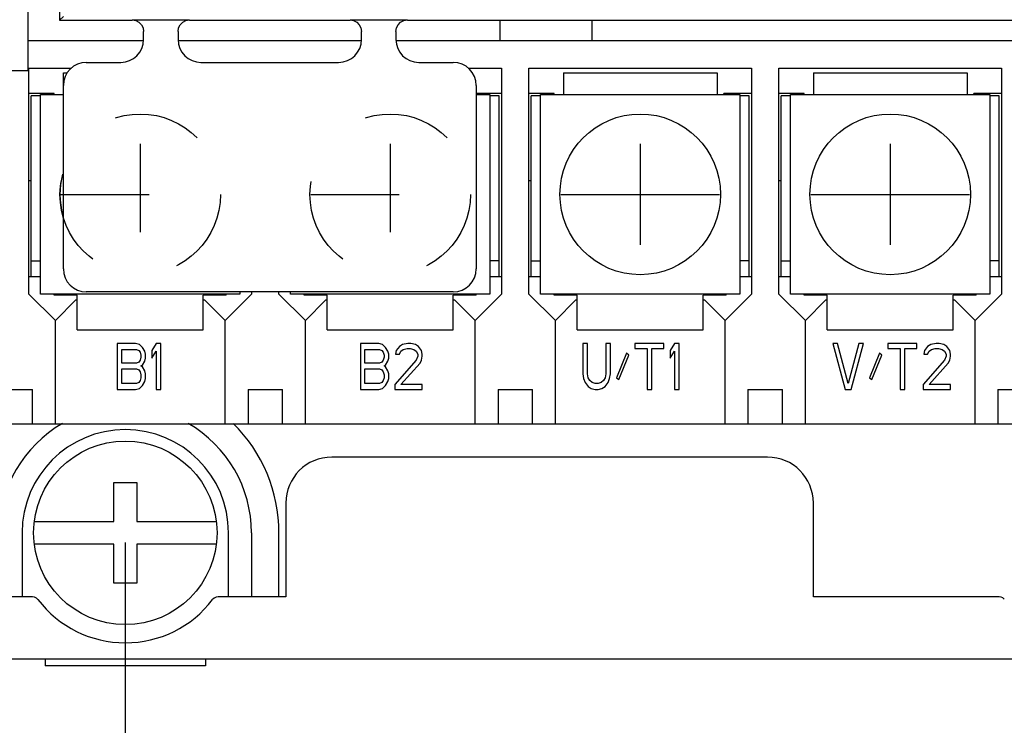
# Model space of a CAD drawing. Extents: x 33 to 410, y 12 to 287.
# Tile 10 of 18: x 238 to 264, y 64 to 82. Entities that reach past the tile are written whole.
import ezdxf

# ---------------------------------------------------------------- set-up
doc = ezdxf.new("R2010")
doc.units = 0
doc.header["$LTSCALE"] = 23.1
doc.linetypes.add('HIDDEN', pattern=[0.2, 0.1, -0.1])
doc.layers.get('0').update_dxf_attribs({"linetype": 'CONTINUOUS'})
for name, color, linetype in [('ALL_CURVE', 7, 'CONTINUOUS'), ('ALL_DIM', 7, 'CONTINUOUS'), ('DEFAULT_2', 8, 'HIDDEN')]:
    doc.layers.add(name, color=color, linetype=linetype)
doc.dimstyles.get("Standard").update_dxf_attribs({"dimtxt": 2.5, "dimasz": 2.5, "dimexe": 1.25, "dimexo": 0.625, "dimtad": 1, "dimcen": 2.5, "dimazin": 3, "dimtfac": 1, "dimtmove": 0, "dimatfit": 3})

# ---------------------------------------------------------------- blocks, each defined once
blk = doc.blocks.new('_OPEN')
at = {"color": 0, "linetype": 'BYBLOCK'}
for p, q in [((0, 0), (-1, 0.25)), ((-1, -0.25), (0, 0)), ((-1, 0), (0, 0))]:
    blk.add_line(p, q, dxfattribs=at)
blk = doc.blocks.new('*D13')
at = {"layer": 'ALL_DIM', "color": 2, "linetype": 'CONTINUOUS'}
for p, q in [((228.762, 68.609), (228.762, 55.137)), ((240.762, 68.609), (240.762, 55.137)), ((228.762, 56.137), (234.762, 56.137)), ((240.762, 56.137), (234.762, 56.137))]:
    blk.add_line(p, q, dxfattribs=at)
at = {"layer": 'ALL_DIM', "color": 2, "linetype": 'CONTINUOUS', "xscale": 2, "yscale": 2, "zscale": 2, "rotation": 180}
blk.add_blockref('_OPEN', (228.762, 56.137), dxfattribs=at)
at = {"layer": 'ALL_DIM', "color": 2, "linetype": 'CONTINUOUS', "xscale": 2, "yscale": 2, "zscale": 2}
blk.add_blockref('_OPEN', (240.762, 56.137), dxfattribs=at)
blk = doc.blocks.new('*D15')
at = {"layer": 'ALL_DIM', "color": 2, "linetype": 'CONTINUOUS'}
for p, q in [((221.532, 77.459), (221.532, 45.225)), ((267.312, 77.459), (267.312, 45.225)), ((221.532, 46.225), (244.422, 46.225)), ((267.312, 46.225), (244.422, 46.225))]:
    blk.add_line(p, q, dxfattribs=at)
at = {"layer": 'ALL_DIM', "color": 2, "linetype": 'CONTINUOUS', "xscale": 2, "yscale": 2, "zscale": 2, "rotation": 180}
blk.add_blockref('_OPEN', (221.532, 46.225), dxfattribs=at)
at = {"layer": 'ALL_DIM', "color": 2, "linetype": 'CONTINUOUS', "xscale": 2, "yscale": 2, "zscale": 2}
blk.add_blockref('_OPEN', (267.312, 46.225), dxfattribs=at)
blk = doc.blocks.new('_DOT')
at = {"color": 0, "linetype": 'BYBLOCK'}
blk.add_line((-0.25, 0), (-1, 0), dxfattribs=at)
at = {"color": 0, "linetype": 'BYBLOCK', "const_width": 0.25}
blk.add_lwpolyline([(-0.125, 0, 1), (0.125, 0, 1)], format="xyb", close=True, dxfattribs=at)
blk = doc.blocks.new('*D19')
at = {"layer": 'ALL_DIM', "color": 2, "linetype": 'CONTINUOUS'}
for p, q in [((286.449, 90.798), (286.449, 95.798)), ((286.449, 95.798), (286.449, 87.738)), ((260.532, 90.798), (287.449, 90.798)), ((286.449, 72.816), (286.449, 87.738)), ((272.617, 84.678), (287.449, 84.678)), ((286.449, 84.678), (286.449, 72.816))]:
    blk.add_line(p, q, dxfattribs=at)
at = {"layer": 'ALL_DIM', "color": 2, "linetype": 'CONTINUOUS', "xscale": 2, "yscale": 2, "zscale": 2}
for name, p, rotation in [('_DOT', (286.449, 90.798), 270), ('_OPEN', (286.449, 84.678), 90)]:
    blk.add_blockref(name, p, dxfattribs=dict(at, rotation=rotation))
blk = doc.blocks.new('*D28')
at = {"layer": 'ALL_DIM', "color": 2, "linetype": 'CONTINUOUS'}
for p, q in [((196.362, 68.809), (196.362, 134.678)), ((240.972, 85.163), (240.972, 134.678)), ((196.362, 133.678), (218.667, 133.678)), ((240.972, 133.678), (218.667, 133.678))]:
    blk.add_line(p, q, dxfattribs=at)
at = {"layer": 'ALL_DIM', "color": 2, "linetype": 'CONTINUOUS', "xscale": 2, "yscale": 2, "zscale": 2, "rotation": 180}
blk.add_blockref('_OPEN', (196.362, 133.678), dxfattribs=at)
at = {"layer": 'ALL_DIM', "color": 2, "linetype": 'CONTINUOUS', "xscale": 2, "yscale": 2, "zscale": 2}
blk.add_blockref('_OPEN', (240.972, 133.678), dxfattribs=at)
blk = doc.blocks.new('*D32')
at = {"layer": 'ALL_DIM', "color": 2, "linetype": 'CONTINUOUS'}
for p, q in [((174.896, 84.678), (170.054, 84.678)), ((171.054, 84.678), (171.054, 76.619)), ((240.837, 84.678), (181.039, 84.678)), ((171.054, 68.559), (171.054, 76.619)), ((196.112, 68.559), (170.054, 68.559))]:
    blk.add_line(p, q, dxfattribs=at)
at = {"layer": 'ALL_DIM', "color": 2, "linetype": 'CONTINUOUS', "xscale": 2, "yscale": 2, "zscale": 2}
for p, rotation in [((171.054, 84.678), 90), ((171.054, 68.559), 270)]:
    blk.add_blockref('_OPEN', p, dxfattribs=dict(at, rotation=rotation))

msp = doc.modelspace()

# ---------------------------------------------------------------- linework, layer by layer
at = {"color": 7, "linetype": 'CONTINUOUS'}
for p, q in [((238.212, 92.649), (238.212, 80.949)), ((239.043, 82.659), (239.043, 82.261)), ((239.142, 82.359), (239.043, 82.261)), ((239.043, 82.261), (240.942, 82.261)), ((240.942, 82.268), (242.442, 82.268)), ((242.442, 82.261), (246.642, 82.261)), ((246.642, 82.268), (248.142, 82.268)), ((248.142, 82.261), (271.95, 82.261)), ((250.572, 81.729), (250.572, 82.261)), ((252.972, 81.729), (252.972, 82.261)), ((241.242, 81.759), (241.242, 81.968)), ((242.142, 81.968), (242.142, 81.759)), ((246.942, 81.759), (246.942, 81.968)), ((247.842, 81.968), (247.842, 81.759)), ((238.212, 81.729), (241.242, 81.729)), ((242.142, 81.729), (246.942, 81.729)), ((247.842, 81.729), (270.912, 81.729)), ((239.742, 81.159), (240.642, 81.159)), ((242.742, 81.159), (246.342, 81.159)), ((248.442, 81.159), (249.342, 81.159)), ((236.832, 80.949), (238.212, 80.949)), ((238.242, 81.009), (239.351, 81.009)), ((238.242, 75.099), (238.242, 81.009)), ((239.142, 80.889), (239.245, 80.889)), ((239.142, 75.759), (239.142, 80.889)), ((249.732, 81.009), (250.602, 81.009)), ((250.602, 81.009), (250.602, 75.099)), ((251.322, 81.009), (257.142, 81.009)), ((251.322, 75.099), (251.322, 81.009)), ((252.222, 80.889), (256.242, 80.889)), ((252.222, 80.889), (252.222, 80.319)), ((256.242, 80.889), (256.242, 80.319)), ((257.142, 81.009), (257.142, 75.099)), ((257.862, 81.009), (263.682, 81.009)), ((257.862, 75.099), (257.862, 81.009)), ((258.762, 80.889), (262.782, 80.889)), ((258.762, 80.889), (258.762, 80.319)), ((262.782, 80.889), (262.782, 80.319)), ((263.682, 81.009), (263.682, 75.099)), ((249.942, 80.559), (249.942, 75.759)), ((238.902, 80.349), (238.242, 80.349)), ((238.542, 80.289), (238.302, 80.289)), ((238.302, 75.549), (238.302, 80.289)), ((238.542, 80.319), (239.142, 80.319)), ((238.542, 75.099), (238.542, 80.319)), ((238.902, 80.319), (238.902, 80.349)), ((250.602, 80.349), (249.942, 80.349)), ((249.942, 80.319), (250.302, 80.319)), ((250.302, 80.319), (250.302, 75.099)), ((250.542, 80.289), (250.302, 80.289)), ((250.542, 75.549), (250.542, 80.289)), ((251.982, 80.349), (251.322, 80.349)), ((251.622, 80.289), (251.382, 80.289)), ((251.382, 75.549), (251.382, 80.289)), ((251.622, 80.319), (256.842, 80.319)), ((251.622, 75.099), (251.622, 80.319)), ((251.982, 80.319), (251.982, 80.349)), ((257.142, 80.349), (256.422, 80.349)), ((256.422, 80.319), (256.422, 80.349)), ((256.842, 80.319), (256.842, 75.099)), ((257.082, 80.289), (256.842, 80.289)), ((257.082, 75.549), (257.082, 80.289)), ((258.522, 80.349), (257.862, 80.349)), ((258.162, 80.289), (257.922, 80.289)), ((257.922, 75.549), (257.922, 80.289)), ((258.162, 80.319), (263.382, 80.319)), ((258.162, 75.099), (258.162, 80.319)), ((258.522, 80.319), (258.522, 80.349)), ((263.682, 80.349), (262.962, 80.349)), ((262.962, 80.319), (262.962, 80.349)), ((263.382, 80.319), (263.382, 75.099)), ((263.622, 80.289), (263.382, 80.289)), ((263.622, 75.549), (263.622, 80.289)), ((238.242, 78.069), (238.302, 78.069)), ((251.322, 78.069), (251.382, 78.069)), ((257.862, 78.069), (257.922, 78.069)), ((238.302, 75.969), (238.542, 75.969)), ((250.542, 75.969), (250.302, 75.969)), ((251.382, 75.969), (251.622, 75.969)), ((257.082, 75.969), (256.842, 75.969)), ((257.922, 75.969), (258.162, 75.969)), ((263.622, 75.969), (263.382, 75.969)), ((238.542, 75.549), (238.242, 75.549)), ((250.602, 75.549), (250.302, 75.549)), ((251.622, 75.549), (251.322, 75.549)), ((257.142, 75.549), (256.842, 75.549)), ((258.162, 75.549), (257.862, 75.549)), ((263.682, 75.549), (263.382, 75.549)), ((238.932, 74.409), (238.242, 75.099)), ((243.762, 75.099), (238.542, 75.099)), ((238.902, 75.069), (238.902, 75.099)), ((239.502, 75.069), (238.902, 75.069)), ((239.502, 74.169), (239.502, 75.069)), ((249.342, 75.159), (239.742, 75.159)), ((243.402, 75.069), (242.802, 75.069)), ((242.802, 74.169), (242.802, 75.069)), ((244.062, 75.099), (243.372, 74.409)), ((243.402, 75.069), (243.402, 75.099)), ((243.762, 75.159), (243.762, 75.099)), ((244.062, 75.159), (244.062, 75.099)), ((244.782, 75.099), (244.782, 75.159)), ((245.472, 74.409), (244.782, 75.099)), ((245.082, 75.099), (245.082, 75.159)), ((250.302, 75.099), (245.082, 75.099)), ((245.442, 75.069), (245.442, 75.099)), ((246.042, 75.069), (245.442, 75.069)), ((246.042, 74.169), (246.042, 75.069)), ((249.942, 75.069), (249.342, 75.069)), ((249.342, 74.169), (249.342, 75.069)), ((250.602, 75.099), (249.912, 74.409)), ((249.942, 75.069), (249.942, 75.099)), ((252.012, 74.409), (251.322, 75.099)), ((256.842, 75.099), (251.622, 75.099)), ((251.982, 75.069), (251.982, 75.099)), ((252.582, 75.069), (251.982, 75.069)), ((252.582, 74.169), (252.582, 75.069)), ((256.482, 75.069), (255.882, 75.069)), ((255.882, 74.169), (255.882, 75.069)), ((257.142, 75.099), (256.452, 74.409)), ((256.482, 75.069), (256.482, 75.099)), ((258.552, 74.409), (257.862, 75.099)), ((263.382, 75.099), (258.162, 75.099)), ((258.522, 75.069), (258.522, 75.099)), ((259.122, 75.069), (258.522, 75.069)), ((259.122, 74.169), (259.122, 75.069)), ((263.022, 75.069), (262.422, 75.069)), ((262.422, 74.169), (262.422, 75.069)), ((263.682, 75.099), (262.992, 74.409)), ((263.022, 75.069), (263.022, 75.099)), ((238.932, 74.409), (239.472, 74.949)), ((239.472, 74.949), (239.502, 74.949)), ((242.802, 74.949), (242.832, 74.949)), ((242.832, 74.949), (243.372, 74.409)), ((245.472, 74.409), (246.012, 74.949)), ((246.012, 74.949), (246.042, 74.949)), ((249.342, 74.949), (249.372, 74.949)), ((249.372, 74.949), (249.912, 74.409)), ((252.012, 74.409), (252.552, 74.949)), ((252.552, 74.949), (252.582, 74.949)), ((255.882, 74.949), (255.912, 74.949)), ((255.912, 74.949), (256.452, 74.409)), ((258.552, 74.409), (259.092, 74.949)), ((259.092, 74.949), (259.122, 74.949)), ((262.422, 74.949), (262.452, 74.949)), ((262.452, 74.949), (262.992, 74.409)), ((238.932, 71.709), (238.932, 74.409)), ((243.372, 71.709), (243.372, 74.409)), ((245.472, 71.709), (245.472, 74.409)), ((249.912, 71.709), (249.912, 74.409)), ((252.012, 71.709), (252.012, 74.409)), ((256.452, 71.709), (256.452, 74.409)), ((258.552, 71.709), (258.552, 74.409)), ((262.992, 71.709), (262.992, 74.409)), ((239.502, 74.169), (242.802, 74.169)), ((246.042, 74.169), (249.342, 74.169)), ((252.582, 74.169), (255.882, 74.169)), ((259.122, 74.169), (262.422, 74.169)), ((241.032, 73.809), (240.552, 73.809)), ((240.552, 73.809), (240.552, 72.609)), ((241.132, 73.784), (241.032, 73.809)), ((241.212, 73.707), (241.132, 73.784)), ((241.272, 73.605), (241.212, 73.707)), ((241.572, 73.809), (241.452, 73.63)), ((241.692, 73.809), (241.572, 73.809)), ((241.692, 72.609), (241.692, 73.809)), ((247.392, 73.809), (246.912, 73.809)), ((246.912, 73.809), (246.912, 72.609)), ((247.492, 73.784), (247.392, 73.809)), ((247.572, 73.707), (247.492, 73.784)), ((247.632, 73.605), (247.572, 73.707)), ((247.932, 73.732), (247.852, 73.63)), ((248.012, 73.784), (247.932, 73.732)), ((248.152, 73.809), (248.012, 73.784)), ((248.032, 73.656), (248.132, 73.681)), ((248.132, 73.681), (248.212, 73.681)), ((248.232, 73.809), (248.152, 73.809)), ((248.212, 73.681), (248.312, 73.656)), ((248.352, 73.784), (248.232, 73.809)), ((248.432, 73.732), (248.352, 73.784)), ((248.512, 73.63), (248.432, 73.732)), ((252.852, 73.809), (252.732, 73.809)), ((252.732, 73.809), (252.732, 73.018)), ((252.852, 73.018), (252.852, 73.809)), ((253.452, 73.809), (253.332, 73.809)), ((253.332, 73.809), (253.332, 73.018)), ((253.452, 73.018), (253.452, 73.809)), ((254.852, 73.809), (254.092, 73.809)), ((254.092, 73.809), (254.092, 73.681)), ((254.092, 73.681), (254.412, 73.681)), ((254.412, 73.681), (254.412, 72.609)), ((254.532, 73.681), (254.852, 73.681)), ((254.532, 72.609), (254.532, 73.681)), ((254.852, 73.681), (254.852, 73.809)), ((255.132, 73.809), (255.012, 73.63)), ((255.252, 73.809), (255.132, 73.809)), ((255.252, 72.609), (255.252, 73.809)), ((259.392, 73.809), (259.272, 73.809)), ((259.272, 73.809), (259.592, 72.609)), ((259.672, 72.762), (259.392, 73.809)), ((259.952, 73.809), (259.672, 72.762)), ((259.752, 72.609), (260.072, 73.809)), ((260.072, 73.809), (259.952, 73.809)), ((261.472, 73.809), (260.712, 73.809)), ((260.712, 73.809), (260.712, 73.681)), ((260.712, 73.681), (261.032, 73.681)), ((261.032, 73.681), (261.032, 72.609)), ((261.152, 73.681), (261.472, 73.681)), ((261.152, 72.609), (261.152, 73.681)), ((261.472, 73.681), (261.472, 73.809)), ((261.752, 73.732), (261.672, 73.63)), ((261.832, 73.784), (261.752, 73.732)), ((261.972, 73.809), (261.832, 73.784)), ((261.852, 73.656), (261.952, 73.681)), ((261.952, 73.681), (262.032, 73.681)), ((262.052, 73.809), (261.972, 73.809)), ((262.032, 73.681), (262.132, 73.656)), ((262.172, 73.784), (262.052, 73.809)), ((262.252, 73.732), (262.172, 73.784)), ((262.332, 73.63), (262.252, 73.732)), ((240.672, 73.656), (241.052, 73.656)), ((240.672, 73.298), (240.672, 73.656)), ((241.052, 73.656), (241.112, 73.63)), ((241.112, 73.63), (241.152, 73.579)), ((241.152, 73.579), (241.172, 73.503)), ((241.172, 73.452), (241.152, 73.375)), ((241.172, 73.503), (241.172, 73.452)), ((241.292, 73.528), (241.272, 73.605)), ((241.272, 73.35), (241.292, 73.426)), ((241.292, 73.426), (241.292, 73.528)), ((241.452, 73.63), (241.452, 73.426)), ((241.452, 73.426), (241.572, 73.605)), ((241.572, 73.605), (241.572, 72.609)), ((247.032, 73.656), (247.412, 73.656)), ((247.032, 73.298), (247.032, 73.656)), ((247.412, 73.656), (247.472, 73.63)), ((247.472, 73.63), (247.512, 73.579)), ((247.512, 73.579), (247.532, 73.503)), ((247.532, 73.452), (247.512, 73.375)), ((247.532, 73.503), (247.532, 73.452)), ((247.652, 73.528), (247.632, 73.605)), ((247.632, 73.35), (247.652, 73.426)), ((247.652, 73.426), (247.652, 73.528)), ((247.852, 73.63), (247.832, 73.528)), ((247.832, 73.528), (247.932, 73.528)), ((247.932, 73.528), (247.972, 73.605)), ((247.972, 73.605), (248.032, 73.656)), ((248.312, 73.656), (248.372, 73.605)), ((248.372, 73.605), (248.412, 73.528)), ((248.412, 73.477), (248.372, 73.375)), ((248.412, 73.528), (248.412, 73.477)), ((248.532, 73.528), (248.512, 73.63)), ((248.512, 73.375), (248.532, 73.477)), ((248.532, 73.477), (248.532, 73.528)), ((253.872, 73.554), (253.612, 72.915)), ((253.672, 72.864), (253.932, 73.503)), ((253.932, 73.503), (253.872, 73.554)), ((255.012, 73.63), (255.012, 73.426)), ((255.012, 73.426), (255.132, 73.605)), ((255.132, 73.605), (255.132, 72.609)), ((260.492, 73.554), (260.232, 72.915)), ((260.292, 72.864), (260.552, 73.503)), ((260.552, 73.503), (260.492, 73.554)), ((261.672, 73.63), (261.652, 73.528)), ((261.652, 73.528), (261.752, 73.528)), ((261.752, 73.528), (261.792, 73.605)), ((261.792, 73.605), (261.852, 73.656)), ((262.132, 73.656), (262.192, 73.605)), ((262.192, 73.605), (262.232, 73.528)), ((262.232, 73.477), (262.192, 73.375)), ((262.232, 73.528), (262.232, 73.477)), ((262.352, 73.528), (262.332, 73.63)), ((262.332, 73.375), (262.352, 73.477)), ((262.352, 73.477), (262.352, 73.528)), ((241.052, 73.298), (240.672, 73.298)), ((241.112, 73.324), (241.052, 73.298)), ((241.152, 73.375), (241.112, 73.324)), ((241.172, 73.222), (241.212, 73.247)), ((241.212, 73.196), (241.172, 73.222)), ((241.212, 73.247), (241.272, 73.35)), ((241.272, 73.094), (241.212, 73.196)), ((247.412, 73.298), (247.032, 73.298)), ((247.472, 73.324), (247.412, 73.298)), ((247.512, 73.375), (247.472, 73.324)), ((247.532, 73.222), (247.572, 73.247)), ((247.572, 73.196), (247.532, 73.222)), ((247.572, 73.247), (247.632, 73.35)), ((247.632, 73.094), (247.572, 73.196)), ((248.372, 73.375), (247.812, 72.737)), ((247.972, 72.737), (248.472, 73.298)), ((248.472, 73.298), (248.512, 73.375)), ((262.192, 73.375), (261.632, 72.737)), ((261.792, 72.737), (262.292, 73.298)), ((262.292, 73.298), (262.332, 73.375)), ((240.672, 73.145), (241.052, 73.145)), ((240.672, 72.762), (240.672, 73.145)), ((241.052, 73.145), (241.112, 73.12)), ((241.112, 73.12), (241.152, 73.069)), ((241.152, 73.069), (241.172, 72.992)), ((241.172, 72.915), (241.152, 72.839)), ((241.172, 72.992), (241.172, 72.915)), ((241.292, 73.018), (241.272, 73.094)), ((241.292, 72.89), (241.292, 73.018)), ((247.032, 73.145), (247.412, 73.145)), ((247.032, 72.762), (247.032, 73.145)), ((247.412, 73.145), (247.472, 73.12)), ((247.472, 73.12), (247.512, 73.069)), ((247.512, 73.069), (247.532, 72.992)), ((247.532, 72.915), (247.512, 72.839)), ((247.532, 72.992), (247.532, 72.915)), ((247.652, 73.018), (247.632, 73.094)), ((247.652, 72.89), (247.652, 73.018)), ((252.732, 73.018), (252.752, 72.89)), ((252.872, 72.915), (252.852, 73.018)), ((252.912, 72.839), (252.872, 72.915)), ((253.312, 72.915), (253.272, 72.839)), ((253.332, 73.018), (253.312, 72.915)), ((253.432, 72.89), (253.452, 73.018)), ((253.612, 72.915), (253.672, 72.864)), ((260.232, 72.915), (260.292, 72.864)), ((241.052, 72.762), (240.672, 72.762)), ((241.112, 72.788), (241.052, 72.762)), ((241.152, 72.839), (241.112, 72.788)), ((241.132, 72.635), (241.212, 72.711)), ((241.212, 72.711), (241.272, 72.813)), ((241.272, 72.813), (241.292, 72.89)), ((247.412, 72.762), (247.032, 72.762)), ((247.472, 72.788), (247.412, 72.762)), ((247.512, 72.839), (247.472, 72.788)), ((247.492, 72.635), (247.572, 72.711)), ((247.572, 72.711), (247.632, 72.813)), ((247.632, 72.813), (247.652, 72.89)), ((247.812, 72.737), (247.812, 72.609)), ((248.532, 72.737), (247.972, 72.737)), ((248.532, 72.609), (248.532, 72.737)), ((252.752, 72.89), (252.792, 72.788)), ((252.792, 72.788), (252.872, 72.686)), ((252.872, 72.686), (252.952, 72.635)), ((252.972, 72.788), (252.912, 72.839)), ((253.052, 72.762), (252.972, 72.788)), ((253.132, 72.762), (253.052, 72.762)), ((253.212, 72.788), (253.132, 72.762)), ((253.272, 72.839), (253.212, 72.788)), ((253.232, 72.635), (253.312, 72.686)), ((253.312, 72.686), (253.392, 72.788)), ((253.392, 72.788), (253.432, 72.89)), ((261.632, 72.737), (261.632, 72.609)), ((262.352, 72.737), (261.792, 72.737)), ((262.352, 72.609), (262.352, 72.737)), ((237.432, 72.609), (238.332, 72.609)), ((238.332, 71.709), (238.332, 72.609)), ((240.552, 72.609), (241.032, 72.609)), ((241.032, 72.609), (241.132, 72.635)), ((241.572, 72.609), (241.692, 72.609)), ((243.972, 72.609), (244.872, 72.609)), ((243.972, 72.609), (243.972, 71.709)), ((244.872, 71.709), (244.872, 72.609)), ((246.912, 72.609), (247.392, 72.609)), ((247.392, 72.609), (247.492, 72.635)), ((247.812, 72.609), (248.532, 72.609)), ((250.512, 72.609), (251.412, 72.609)), ((250.512, 72.609), (250.512, 71.709)), ((251.412, 71.709), (251.412, 72.609)), ((252.952, 72.635), (253.052, 72.609)), ((253.052, 72.609), (253.132, 72.609)), ((253.132, 72.609), (253.232, 72.635)), ((254.412, 72.609), (254.532, 72.609)), ((255.132, 72.609), (255.252, 72.609)), ((257.052, 72.609), (257.952, 72.609)), ((257.052, 72.609), (257.052, 71.709)), ((257.952, 71.709), (257.952, 72.609)), ((259.592, 72.609), (259.752, 72.609)), ((261.032, 72.609), (261.152, 72.609)), ((261.632, 72.609), (262.352, 72.609)), ((263.592, 72.609), (264.492, 72.609)), ((263.592, 72.609), (263.592, 71.709)), ((220.332, 71.709), (268.512, 71.709)), ((257.562, 70.839), (246.162, 70.839)), ((244.962, 69.639), (244.962, 67.183)), ((258.762, 67.183), (258.762, 69.639)), ((238.062, 68.859), (238.062, 67.183)), ((243.462, 67.183), (243.462, 68.859)), ((244.062, 68.859), (244.062, 67.183)), ((244.782, 67.183), (244.782, 68.859)), ((238.334, 67.183), (231.189, 67.183)), ((244.962, 67.183), (243.189, 67.183)), ((263.624, 67.183), (258.762, 67.183)), ((269.562, 65.559), (199.962, 65.559)), ((238.662, 65.559), (238.662, 65.379)), ((242.862, 65.559), (242.862, 65.379)), ((242.862, 65.379), (238.662, 65.379))]:
    msp.add_line(p, q, dxfattribs=at)
for points in [[(240.942, 82.268), (241.034, 82.253), (241.118, 82.211), (241.184, 82.145), (241.227, 82.061), (241.242, 81.968)], [(242.142, 81.968), (242.156, 82.061), (242.199, 82.145), (242.265, 82.211), (242.349, 82.253), (242.442, 82.268)], [(246.642, 82.268), (246.734, 82.253), (246.818, 82.211), (246.884, 82.145), (246.927, 82.061), (246.942, 81.968)], [(247.842, 81.968), (247.856, 82.061), (247.899, 82.145), (247.965, 82.211), (248.049, 82.253), (248.142, 82.268)], [(238.477, 67.112), (238.437, 67.15), (238.388, 67.175), (238.334, 67.183)], [(243.189, 67.183), (243.135, 67.175), (243.086, 67.15), (243.046, 67.112)], [(263.757, 67.124), (263.719, 67.156), (263.673, 67.176), (263.624, 67.183)]]:
    msp.add_lwpolyline(points, dxfattribs=at)
for centre, radius in [((254.232, 77.709), 2.1), ((260.772, 77.709), 2.1), ((240.762, 68.859), 2.4)]:
    msp.add_circle(centre, radius, dxfattribs=at)
for centre, radius, start, end in [((240.642, 81.759), 0.6, 270, 360), ((242.742, 81.759), 0.6, 180, 270), ((246.342, 81.759), 0.6, 270, 360), ((248.442, 81.759), 0.6, 180, 270), ((239.742, 80.559), 0.6, 90, 180), ((249.342, 80.559), 0.6, 0, 90), ((241.152, 77.709), 2.1, 165.4698, 195.1754), ((239.742, 75.759), 0.6, 180, 270), ((249.342, 75.759), 0.6, 270, 360), ((240.762, 68.859), 3.3, 119.9022, 180), ((240.762, 68.859), 3.3, 0, 60.0978), ((240.762, 68.859), 4.02, 0, 45.3506), ((240.762, 68.859), 2.7, 0, 180), ((246.162, 69.639), 1.2, 90, 180), ((257.562, 69.639), 1.2, 0, 90), ((240.762, 68.859), 2.876, 217.3976, 322.6024)]:
    msp.add_arc(centre, radius, start, end, dxfattribs=at)
at = {"layer": 'ALL_CURVE', "color": 40, "linetype": 'CONTINUOUS'}
for p, q in [((254.232, 79.029), (254.232, 76.389)), ((260.772, 79.029), (260.772, 76.389)), ((239.074, 77.709), (239.141, 77.709)), ((252.154, 77.709), (256.309, 77.709)), ((258.694, 77.709), (262.849, 77.709)), ((240.462, 70.179), (241.062, 70.179)), ((240.462, 69.159), (240.462, 70.179)), ((241.062, 70.179), (241.062, 69.159)), ((238.404, 69.159), (240.462, 69.159)), ((241.062, 69.159), (243.119, 69.159)), ((240.462, 68.559), (238.404, 68.559)), ((240.462, 67.539), (240.462, 68.559)), ((243.119, 68.559), (241.062, 68.559)), ((241.062, 68.559), (241.062, 67.539)), ((241.062, 67.539), (240.462, 67.539))]:
    msp.add_line(p, q, dxfattribs=at)
at = {"layer": 'DEFAULT_2', "color": 8, "linetype": 'HIDDEN'}
for p, q in [((241.152, 79.029), (241.152, 76.389)), ((247.692, 79.029), (247.692, 76.389)), ((239.074, 77.709), (243.229, 77.709)), ((245.614, 77.709), (249.769, 77.709))]:
    msp.add_line(p, q, dxfattribs=at)
for centre in [(241.152, 77.709), (247.692, 77.709)]:
    msp.add_circle(centre, 2.1, dxfattribs=at)

# ---------------------------------------------------------------- dimensions: what is measured, and where the dimension line sits
at = {"layer": 'ALL_DIM', "color": 2, "linetype": 'CONTINUOUS'}
for base, p1, p2, angle, picture, middle in [((196.362, 133.678), (240.972, 85.163), (196.362, 68.809), 180, '*D28', (213.101, 134.303)), ((171.054, 68.559), (240.837, 84.678), (196.112, 68.559), 270, '*D32', (170.429, 72.732))]:
    dim = msp.add_linear_dim(base=base, p1=p1, p2=p2, angle=angle, dimstyle='Standard', dxfattribs=at)
    dim.commit()
    dim.dimension.update_dxf_attribs({"geometry": picture, "text_midpoint": middle, "dimtype": 128})
dim = msp.add_linear_dim(base=(286.449, 90.798), p1=(272.617, 84.678), p2=(260.532, 90.798), angle=90, dimstyle='Standard', override={"dimblk2": 'DOT', "dimsah": 1}, dxfattribs=at)
dim.commit()
dim.dimension.update_dxf_attribs({"geometry": '*D19', "text_midpoint": (285.824, 72.816), "dimtype": 128})
for base, p1, p2, picture, middle in [((267.312, 46.225), (221.532, 77.459), (267.312, 77.459), '*D15', (234.908, 46.85)), ((240.762, 56.137), (228.762, 68.609), (240.762, 68.609), '*D13', (232.656, 56.762))]:
    dim = msp.add_linear_dim(base=base, p1=p1, p2=p2, dimstyle='Standard', dxfattribs=at)
    dim.commit()
    dim.dimension.update_dxf_attribs({"geometry": picture, "text_midpoint": middle, "dimtype": 128})

doc.saveas('drawing.dxf')
